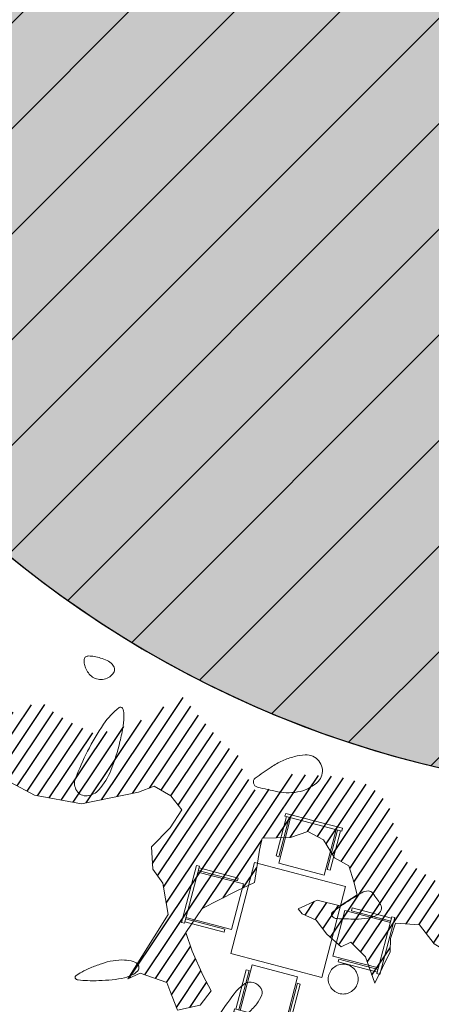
# Model space of a CAD drawing. Header units: millimetres. Extents: x -1402 to -179, y -280 to 6164.
# Tile 106 of 212: x -749.75 to -746.25, y 2762.1 to 2770.47. Entities that reach past the tile are written whole.
import ezdxf

# ---------------------------------------------------------------- set-up
doc = ezdxf.new("R2010")
doc.units = ezdxf.units.MM
doc.layers.get('0').update_dxf_attribs({"linetype": 'CONTINUOUS'})
for name, color, linetype in [('AJN-2-SBT-V', 51, 'CONTINUOUS'), ('AJN-6-VGT-OMBRE', 251, 'CONTINUOUS'), ('AJN-8-254-H', 254, 'CONTINUOUS')]:
    doc.layers.add(name, color=color, linetype=linetype)
for name, color, linetype, lineweight in [('AJN-4-VIT-C', 130, 'CONTINUOUS', 30), ('AJN-6-VGT arbuste bas', 7, 'CONTINUOUS', 15), ('AJN-7-500-A', 10, 'CONTINUOUS', 18), ('AJN-8-252-H', 252, 'CONTINUOUS', 20)]:
    doc.layers.add(name, color=color, linetype=linetype, lineweight=lineweight)
for name, color, linetype, lineweight, true_color in [('AJN-6-Etang', 7, 'CONTINUOUS', 15, 0x46a499), ('AJN-6-VGT-Bouleau', 7, 'CONTINUOUS', 9, 0x2a6a10), ('AJN-6-VGT-MOTIF EXIST', 7, 'CONTINUOUS', 9, 0x23583a)]:
    doc.layers.add(name, color=color, linetype=linetype, lineweight=lineweight, true_color=true_color)
doc.layers.add('AJN-9-SRF-MARINHORIZON-TERRACE 50%', color=7, linetype='CONTINUOUS', true_color=0xf8d731)
doc.styles.get("Standard").update_dxf_attribs({"font": 'rs.shx', "bigfont": 'hztxt.shx'})

# ---------------------------------------------------------------- blocks, each defined once
blk = doc.blocks.new('table ext 1')
at = {"lineweight": 0, "ltscale": 0.1}
for p, q in [((-6648.440254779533, -1492.045563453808), (-6648.440254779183, -1492.070563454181)), ((-6648.440254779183, -1492.070563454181), (-6648.440254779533, -1492.045563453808)), ((-6648.440254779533, -1492.045563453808), (-6647.940254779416, -1492.04556345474)), ((-6647.940254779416, -1492.04556345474), (-6647.9402547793, -1492.070563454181)), ((-6647.9402547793, -1492.070563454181), (-6647.940254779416, -1492.04556345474)), ((-6647.9402547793, -1492.070563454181), (-6648.440254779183, -1492.070563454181)), ((-6648.427754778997, -1492.070563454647), (-6648.427754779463, -1492.416063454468)), ((-6648.402754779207, -1492.416063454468), (-6648.402754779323, -1492.070563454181)), ((-6648.390254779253, -1492.070563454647), (-6648.39025477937, -1492.470563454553)), ((-6647.99025477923, -1492.470563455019), (-6647.990254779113, -1492.070563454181)), ((-6647.977754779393, -1492.416063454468), (-6647.977754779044, -1492.070563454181)), ((-6647.95275477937, -1492.070563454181), (-6647.952754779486, -1492.416063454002)), ((-6648.427754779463, -1492.416063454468), (-6648.402754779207, -1492.416063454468)), ((-6648.39025477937, -1492.470563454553), (-6647.99025477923, -1492.470563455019)), ((-6647.952754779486, -1492.416063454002), (-6647.977754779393, -1492.416063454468)), ((-6647.790254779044, -1492.516795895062), (-6648.590254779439, -1492.516795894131)), ((-6648.590254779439, -1492.516795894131), (-6648.59025477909, -1493.316795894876)), ((-6647.79025477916, -1493.316795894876), (-6647.790254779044, -1492.516795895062)), ((-6649.061487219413, -1492.666795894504), (-6649.036487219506, -1492.666795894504)), ((-6649.036487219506, -1492.666795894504), (-6649.061487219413, -1492.666795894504)), ((-6649.061487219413, -1492.666795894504), (-6649.061487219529, -1493.166795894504)), ((-6649.036487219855, -1493.166795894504), (-6649.036487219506, -1492.666795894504)), ((-6649.036487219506, -1492.67929589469), (-6648.690987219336, -1492.679295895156)), ((-6648.690987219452, -1492.704295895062), (-6649.036487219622, -1492.704295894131)), ((-6649.036487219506, -1492.716795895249), (-6648.636487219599, -1492.716795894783)), ((-6648.690987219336, -1492.679295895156), (-6648.690987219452, -1492.704295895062)), ((-6648.636487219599, -1492.716795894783), (-6648.636487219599, -1493.11679589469)), ((-6647.344022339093, -1492.716795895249), (-6647.744022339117, -1492.716795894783)), ((-6647.744022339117, -1492.716795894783), (-6647.744022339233, -1493.11679589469)), ((-6647.34402233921, -1492.679295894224), (-6647.689522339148, -1492.679295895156)), ((-6647.689522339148, -1492.679295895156), (-6647.689522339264, -1492.704295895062)), ((-6647.689522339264, -1492.704295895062), (-6647.34402233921, -1492.704295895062)), ((-6647.34402233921, -1493.166795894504), (-6647.344022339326, -1492.666795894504)), ((-6647.319022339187, -1492.666795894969), (-6647.344022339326, -1492.666795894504)), ((-6647.344022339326, -1492.666795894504), (-6647.319022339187, -1492.666795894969)), ((-6647.319022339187, -1492.666795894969), (-6647.319022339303, -1493.166795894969)), ((-6648.636487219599, -1493.11679589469), (-6649.036487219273, -1493.11679589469)), ((-6648.690987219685, -1493.129295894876), (-6649.036487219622, -1493.12929589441)), ((-6649.036487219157, -1493.154295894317), (-6648.690987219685, -1493.154295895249)), ((-6648.690987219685, -1493.154295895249), (-6648.690987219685, -1493.129295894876)), ((-6647.744022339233, -1493.11679589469), (-6647.344022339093, -1493.11679589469)), ((-6647.689522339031, -1493.154295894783), (-6647.689522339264, -1493.129295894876)), ((-6647.689522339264, -1493.129295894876), (-6647.34402233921, -1493.129295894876)), ((-6647.344022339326, -1493.154295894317), (-6647.689522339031, -1493.154295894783)), ((-6649.061487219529, -1493.166795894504), (-6649.036487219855, -1493.166795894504)), ((-6649.036487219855, -1493.166795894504), (-6649.061487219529, -1493.166795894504)), ((-6647.319022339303, -1493.166795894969), (-6647.34402233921, -1493.166795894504)), ((-6647.34402233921, -1493.166795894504), (-6647.319022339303, -1493.166795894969)), ((-6648.59025477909, -1493.316795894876), (-6647.79025477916, -1493.316795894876)), ((-6648.390254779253, -1493.363028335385), (-6647.990254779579, -1493.363028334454)), ((-6648.390254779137, -1493.763028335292), (-6648.390254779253, -1493.363028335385)), ((-6647.990254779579, -1493.363028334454), (-6647.990254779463, -1493.763028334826)), ((-6648.427754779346, -1493.763028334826), (-6648.427754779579, -1493.417528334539)), ((-6648.427754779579, -1493.417528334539), (-6648.402754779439, -1493.417528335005)), ((-6648.402754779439, -1493.417528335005), (-6648.402754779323, -1493.763028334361)), ((-6647.95275477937, -1493.417528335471), (-6647.977754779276, -1493.417528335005)), ((-6647.977754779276, -1493.417528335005), (-6647.977754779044, -1493.763028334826)), ((-6647.952754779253, -1493.763028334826), (-6647.95275477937, -1493.417528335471)), ((-6647.940254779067, -1493.763028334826), (-6648.4402547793, -1493.763028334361)), ((-6648.440254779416, -1493.788028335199), (-6648.4402547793, -1493.763028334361)), ((-6648.4402547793, -1493.763028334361), (-6648.440254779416, -1493.788028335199)), ((-6648.440254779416, -1493.788028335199), (-6647.940254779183, -1493.788028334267)), ((-6647.940254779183, -1493.788028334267), (-6647.940254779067, -1493.763028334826)), ((-6647.940254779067, -1493.763028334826), (-6647.940254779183, -1493.788028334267))]:
    blk.add_line(p, q, dxfattribs=at)
blk = doc.blocks.new('bouleau')
at = {"layer": 'AJN-6-VGT-OMBRE'}
h = blk.add_hatch(dxfattribs=at)
h.set_pattern_fill('ANSI31', color=256, scale=0.4266629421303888, angle=81.79320947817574)
h.set_pattern_definition([(126.7932094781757, (105354.7488177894, -968720.6627458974), (-0.04270908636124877, -0.03194258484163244), [])])
h.paths.add_polyline_path([(-0.4160969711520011, 1.893240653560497), (-0.4477731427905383, 1.80348779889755), (-0.6147805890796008, 1.677094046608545), (-0.8457920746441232, 1.68601448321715), (-0.8946301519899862, 1.695022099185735), (-1.011936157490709, 1.639130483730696), (-1.099251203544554, 1.514395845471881), (-1.186262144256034, 1.304107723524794), (-1.153801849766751, 1.174919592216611), (-1.160139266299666, 1.114309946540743), (-1.324686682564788, 1.079887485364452), (-1.365596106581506, 1.09254231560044), (-1.418411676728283, 1.045384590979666), (-1.725773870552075, 0.9251617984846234), (-1.699733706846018, 0.8528100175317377), (-1.665447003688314, 0.6882446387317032), (-1.676288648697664, 0.4828503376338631), (-1.749068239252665, 0.4069209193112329), (-1.823913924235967, 0.3368408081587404), (-1.897128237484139, 0.293089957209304), (-1.92359996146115, 0.2023357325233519), (-1.853134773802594, -0.1469935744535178), (-1.654699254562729, -0.4223312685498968), (-1.212349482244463, -0.8781913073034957), (-1.288405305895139, -0.7934008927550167), (-1.337328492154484, -0.7110871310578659), (-1.307291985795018, -0.6430871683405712), (-1.187755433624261, -0.576453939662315), (-1.142354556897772, -0.5323775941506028), (-1.213177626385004, -0.4816238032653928), (-1.34312806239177, -0.4295531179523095), (-1.460835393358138, -0.3423922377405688), (-1.606766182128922, -0.1526705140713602), (-1.596255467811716, 0.01673571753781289), (-1.500485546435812, 0.1045204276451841), (-1.386503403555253, 0.3028526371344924), (-1.348612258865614, 0.580127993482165), (-1.350134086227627, 0.660615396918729), (-1.280718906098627, 0.7201345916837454), (-1.199977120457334, 0.7475825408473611), (-1.136377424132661, 0.6659331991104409), (-1.080518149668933, 0.5506223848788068), (-0.9775222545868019, 0.521235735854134), (-0.8988131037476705, 0.5446315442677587), (-0.7475498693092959, 0.5184119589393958), (-0.521266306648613, 0.2339852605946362), (-0.5264757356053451, 0.2984968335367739), (-0.4416014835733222, 0.4050496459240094), (-0.4010418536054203, 0.4049803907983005), (-0.3004481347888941, 0.4092722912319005), (-0.2861445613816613, 0.5187820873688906), (-0.3335291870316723, 0.5922929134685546), (-0.4150665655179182, 0.5794485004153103), (-0.5440581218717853, 0.5691196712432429), (-0.6381567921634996, 0.5696854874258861), (-0.7203840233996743, 0.6830130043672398), (-0.7449487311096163, 0.8648038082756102), (-0.7558056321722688, 0.9605631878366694), (-0.8928258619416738, 1.035442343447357), (-0.9434970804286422, 1.065956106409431), (-0.9015919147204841, 1.196109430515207), (-0.9006961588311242, 1.282924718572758), (-0.83858190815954, 1.342050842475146), (-0.7394617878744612, 1.362694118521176), (-0.6797869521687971, 1.414924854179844), (-0.599075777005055, 1.411949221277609), (-0.5362128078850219, 1.405755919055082), (-0.5135919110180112, 1.311192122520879), (-0.5749298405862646, 1.217178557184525), (-0.5661032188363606, 1.117361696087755), (-0.5372968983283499, 1.126239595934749), (-0.4861390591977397, 1.179703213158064), (-0.407020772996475, 1.20593692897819), (-0.3266678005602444, 1.250831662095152), (-0.3316011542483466, 1.30266999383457), (-0.2415168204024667, 1.344708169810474), (-0.108072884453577, 1.345696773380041), (-0.2255801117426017, 1.46557415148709), (-0.2847762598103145, 1.487176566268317), (-0.3459761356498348, 1.535152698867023), (-0.300446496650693, 1.640148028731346), (-0.1908983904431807, 1.676473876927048), (-0.07992272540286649, 1.7692676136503), (0.1237161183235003, 1.794883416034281), (0.2876091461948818, 1.826248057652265), (0.5057197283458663, 1.720804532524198), (0.1288089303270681, 1.949321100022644), (-0.06592842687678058, 2.017641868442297)])
at = {"layer": 'AJN-6-VGT-Bouleau'}
blk.add_lwpolyline([(-1.348612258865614, 0.580127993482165), (-1.386503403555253, 0.3028526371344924), (-1.500485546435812, 0.1045204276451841), (-1.596255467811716, 0.01673571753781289), (-1.606766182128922, -0.1526705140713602), (-1.460835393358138, -0.3423922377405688), (-1.34312806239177, -0.4295531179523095), (-1.213177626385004, -0.4816238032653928), (-1.142354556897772, -0.5323775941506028), (-1.187755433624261, -0.576453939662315), (-1.307291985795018, -0.6430871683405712), (-1.337328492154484, -0.7110871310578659), (-1.288405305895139, -0.7934008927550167), (-1.212349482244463, -0.8781913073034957), (-1.096194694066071, -0.9557571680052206), (-0.9811834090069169, -0.9608132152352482), (-0.9261243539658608, -0.9803501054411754), (-0.9107974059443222, -1.044783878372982), (-0.9372016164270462, -1.127779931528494), (-0.9667902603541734, -1.152437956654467), (-0.9725673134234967, -1.263013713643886), (-0.9110645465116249, -1.318206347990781), (-0.8264259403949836, -1.323212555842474), (-0.7166366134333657, -1.284106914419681), (-0.6044894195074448, -1.319134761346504), (-0.4135108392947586, -1.275239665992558), (-0.3201858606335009, -1.189262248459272), (-0.2993398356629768, -1.060417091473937), (-0.3491116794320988, -0.9722538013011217), (-0.4687555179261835, -0.8230907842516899), (-0.552173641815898, -0.7115559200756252), (-0.5437153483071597, -0.6688243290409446), (-0.4866932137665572, -0.6261768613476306), (-0.3540109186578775, -0.6846914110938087), (-0.2607664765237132, -0.6796675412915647), (-0.2322858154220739, -0.6907274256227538), (-0.1605697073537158, -0.8514645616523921), (-0.1665623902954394, -1.021784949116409), (-0.07344297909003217, -1.14629099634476), (0.09217065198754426, -1.297474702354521), (0.1395027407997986, -1.375698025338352), (0.3014740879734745, -1.278825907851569), (0.3553004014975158, -1.194077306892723), (0.4975462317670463, -1.189115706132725), (0.6697271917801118, -1.246401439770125), (0.8050779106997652, -1.22201983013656), (0.8951428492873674, -1.15870396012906), (0.9470928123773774, -1.006595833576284), (0.8908335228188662, -0.9313739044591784), (0.8022290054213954, -0.8237144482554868), (0.9466640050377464, -0.8209897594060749), (0.9875616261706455, -0.713549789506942), (0.9889459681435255, -0.6235317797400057), (0.9055261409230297, -0.5119946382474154), (0.8719733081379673, -0.3914740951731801), (0.9581111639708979, -0.3715455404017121), (1.016900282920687, -0.5095935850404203), (1.093194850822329, -0.6224115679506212), (1.226554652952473, -0.6481117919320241), (1.361954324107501, -0.5751575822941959), (1.376996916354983, -0.4223402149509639), (1.534992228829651, -0.4174280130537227), (1.726746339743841, -0.3225490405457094), (1.783816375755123, -0.2313297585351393), (1.801387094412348, -0.1413362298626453), (1.72187868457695, -0.002605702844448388), (1.675971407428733, 0.06417994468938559), (1.641656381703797, 0.06682802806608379), (1.573693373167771, 0.092849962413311), (1.527707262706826, 0.07867978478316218), (1.491450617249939, 0.08392392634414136), (1.396996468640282, 0.1669815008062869), (1.331704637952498, 0.2758981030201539), (1.296799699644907, 0.3387785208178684), (1.263248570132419, 0.4592967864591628), (1.447069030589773, 0.3864483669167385), (1.548662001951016, 0.3208639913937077), (1.653659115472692, 0.4236604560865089), (1.624128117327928, 0.6847111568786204), (1.521912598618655, 0.7781461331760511), (1.500127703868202, 1.012629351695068), (1.399916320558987, 1.168233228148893), (1.311234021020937, 1.194937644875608), (1.243254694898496, 1.204768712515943), (1.198540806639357, 1.16728204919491), (1.066988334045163, 1.056758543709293), (1.002921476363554, 1.093783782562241), (0.9200752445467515, 1.128897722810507), (0.8533535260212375, 1.099219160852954), (0.6974384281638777, 1.237433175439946), (0.6851518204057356, 1.467351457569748), (0.505719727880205, 1.720804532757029), (0.2876091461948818, 1.826248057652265), (0.1237161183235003, 1.794883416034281), (-0.07992272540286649, 1.7692676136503), (-0.1908983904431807, 1.676473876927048), (-0.300446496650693, 1.640148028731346), (-0.3459761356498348, 1.535152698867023), (-0.2847762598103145, 1.487176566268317), (-0.2255801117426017, 1.46557415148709), (-0.108072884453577, 1.345696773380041), (-0.2415168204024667, 1.344708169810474), (-0.3316011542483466, 1.30266999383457), (-0.3266678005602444, 1.250831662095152), (-0.407020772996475, 1.20593692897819), (-0.4861390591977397, 1.179703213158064), (-0.5372968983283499, 1.126239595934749), (-0.5661032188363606, 1.117361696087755), (-0.5749298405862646, 1.217178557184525), (-0.5135919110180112, 1.311192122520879), (-0.5362128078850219, 1.405755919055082), (-0.599075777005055, 1.411949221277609), (-0.6797869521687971, 1.414924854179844), (-0.7394617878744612, 1.362694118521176), (-0.83858190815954, 1.342050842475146), (-0.9006961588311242, 1.282924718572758), (-0.9015919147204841, 1.196109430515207), (-0.9434970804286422, 1.065956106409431), (-0.8928258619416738, 1.035442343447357), (-0.7558056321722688, 0.9605631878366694), (-0.7449487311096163, 0.8648038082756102), (-0.7203840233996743, 0.6830130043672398), (-0.6381567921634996, 0.5696854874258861), (-0.5440581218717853, 0.5691196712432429), (-0.4150665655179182, 0.5794485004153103), (-0.3335291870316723, 0.5922929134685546), (-0.2861445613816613, 0.5187820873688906), (-0.3004481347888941, 0.4092722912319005), (-0.4010418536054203, 0.4049803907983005), (-0.4416014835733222, 0.4050496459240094), (-0.5264757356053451, 0.2984968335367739), (-0.521266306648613, 0.2339852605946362), (-0.7475498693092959, 0.5184119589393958), (-0.8988131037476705, 0.5446315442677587), (-0.9775222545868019, 0.521235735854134), (-1.080518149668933, 0.5506223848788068), (-1.136377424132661, 0.6659331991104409), (-1.199977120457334, 0.7475825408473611), (-1.280718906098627, 0.7201345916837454), (-1.350134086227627, 0.660615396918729)], close=True, dxfattribs=at)
for radius in [0.07938087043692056, 0.06780558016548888]:
    blk.add_circle((-0.0009300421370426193, 0.2069378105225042), radius, dxfattribs=at)
blk = doc.blocks.new('PAYSAGE 2')
at = {"layer": 'AJN-6-VGT-MOTIF EXIST'}
for points in [[(6.398660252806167, 14.34526566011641, -0.082592), (6.442019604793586, 14.31574577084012, -0.161196), (6.461437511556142, 14.27921867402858, -0.182303), (6.454131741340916, 14.24157190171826, -0.108972), (6.422007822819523, 14.20840410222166, -0.093332), (6.37383868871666, 14.18814227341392, -0.09642), (6.322172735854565, 14.18711923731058, -0.09916699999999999), (6.275046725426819, 14.20540509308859, -0.105053), (6.23972017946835, 14.24015443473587, -0.042167), (6.216319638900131, 14.28298768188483, -0.061769), (6.203956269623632, 14.32406605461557, -0.081139), (6.203722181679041, 14.35730953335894, -0.210953), (6.216372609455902, 14.37701599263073, -0.151918), (6.243293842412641, 14.38483799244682, -0.038439), (6.28919434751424, 14.38043622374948, -0.035638), (6.343335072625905, 14.36697488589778, -0.029505)], [(6.508541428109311, 13.65642337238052, -0.036575), (6.430227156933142, 13.411599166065, -0.084636), (6.329412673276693, 13.24774862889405, -0.190424), (6.228722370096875, 13.19609331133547, -0.277878), (6.141073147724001, 13.23783121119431, -0.242565), (6.129627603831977, 13.34304535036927, -0.025734), (6.233146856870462, 13.57545454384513, -0.031388), (6.368782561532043, 13.80523245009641, -0.079796), (6.501155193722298, 13.94583470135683, -0.456744), (6.528776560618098, 13.94021790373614, -0.122551), (6.542391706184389, 13.89090798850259, -0.046663), (6.535597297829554, 13.79076403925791, -0.018871)], [(8.147937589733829, 13.53270733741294, -0.231238), (8.227493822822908, 13.43500496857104, -0.257484), (8.194750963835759, 13.31901240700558, -0.141557), (8.04219271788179, 13.23359613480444, -0.107983), (7.849879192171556, 13.23089783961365, -0.011381), (7.678220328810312, 13.26998095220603, -0.271446), (7.644286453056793, 13.30333235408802, -0.308213), (7.659018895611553, 13.34578686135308, -0.013635), (7.793371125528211, 13.4400014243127, -0.039605), (7.890078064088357, 13.49347848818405, -0.042581), (7.99172865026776, 13.52953317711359, -0.046715), (8.083489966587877, 13.54456513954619, -0.126147)], [(8.724451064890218, 12.27310327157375, -0.229941), (8.729365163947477, 12.22487833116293, -0.175006), (8.694798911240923, 12.18358734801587, -0.092833), (8.617808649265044, 12.15616402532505, -0.040942), (8.509636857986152, 12.14801345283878, -0.011265), (8.35479922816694, 12.15252980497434, -0.210879), (8.312267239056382, 12.1739934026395, -0.418214), (8.315783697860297, 12.20753829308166, -0.025105), (8.406863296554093, 12.27310327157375, -0.006587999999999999), (8.565497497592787, 12.37268228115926, -0.137706), (8.618895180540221, 12.38767305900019, -0.235263), (8.66010333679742, 12.3671474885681, -0.023248)], [(6.664012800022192, 11.75619402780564, -0.292), (6.664643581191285, 11.71699973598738, -0.128234), (6.625511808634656, 11.67953709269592, -0.069989), (6.547332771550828, 11.64932368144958, -0.034047), (6.441454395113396, 11.63213205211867, -0.013472), (6.329631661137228, 11.62474583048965, -0.019817), (6.231172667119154, 11.62480627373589, -0.015673), (6.152040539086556, 11.63048059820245, -0.224557), (6.128517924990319, 11.64473194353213, -0.401085), (6.132134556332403, 11.66476774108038, -0.030208), (6.183164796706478, 11.69739960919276, -0.028638), (6.257611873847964, 11.73347863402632, -0.016375), (6.351076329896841, 11.76879391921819, -0.040443), (6.450949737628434, 11.79404874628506, -0.05181599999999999), (6.545536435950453, 11.80004378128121, -0.06156499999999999), (6.621625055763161, 11.78751335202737, -0.176888)], [(8.533898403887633, 11.63792773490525, -0.099038), (8.524200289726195, 11.58944631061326, -0.097945), (8.4965818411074, 11.54820919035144, -0.097945), (8.455344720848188, 11.52059074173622, -0.099038), (8.406863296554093, 11.51089262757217, -0.099038), (8.358381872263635, 11.52059074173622, -0.097945), (8.317144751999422, 11.54820919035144, -0.097945), (8.289526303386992, 11.58944631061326, -0.099038), (8.279828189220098, 11.63792773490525, -0.099038), (8.289526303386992, 11.68640915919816, -0.097945), (8.317144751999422, 11.72764627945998, -0.097945), (8.358381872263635, 11.75526472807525, -0.099038), (8.406863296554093, 11.76496284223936, -0.099038), (8.455344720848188, 11.75526472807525, -0.097945), (8.4965818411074, 11.72764627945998, -0.097945), (8.524200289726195, 11.68640915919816, -0.099038)], [(7.709579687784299, 11.556964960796, -0.24567), (7.715129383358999, 11.50301016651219, -0.070412), (7.672026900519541, 11.4277115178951, -0.053373), (7.591734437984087, 11.34443049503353, -0.034583), (7.483338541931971, 11.26574840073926, -0.004372), (7.302888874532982, 11.15511393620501, -0.215481), (7.262156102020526, 11.15033515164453, -0.485414), (7.252752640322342, 11.1753717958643, -0.009027), (7.338719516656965, 11.31170543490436, -0.014632), (7.478682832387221, 11.5120032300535, -0.08705299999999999), (7.570995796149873, 11.59938505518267, -0.234317), (7.643479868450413, 11.60841697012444, -0.163981)]]:
    blk.add_lwpolyline(points, format="xyb", close=True, dxfattribs=at)
at = {"layer": 'AJN-6-VGT arbuste bas', "color": 255, "xscale": 1.771890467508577, "yscale": 1.771890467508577, "zscale": 1.771890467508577, "rotation": 289.3809992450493}
blk.add_blockref('bouleau', (6.490219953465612, 10.63187198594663), dxfattribs=at)
at = {"layer": 'AJN-8-252-H', "rotation": 165.3256258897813}
blk.add_blockref('table ext 1', (-6801.588429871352, 252.0756096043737), dxfattribs=at)

msp = doc.modelspace()

# ---------------------------------------------------------------- hatches: boundary and pattern name
at = {"layer": 'AJN-6-Etang', "linetype": 'Continuous', "transparency": 33554687}
h = msp.add_hatch(color=256, dxfattribs=at)
h.dxf.hatch_style = 1
h.set_gradient(color1=(39, 228, 241), rotation=300, centered=1, tint=0.7570968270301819)
edge = h.paths.add_edge_path()
edge.add_arc((-658.5503222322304, 2792.224839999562), 31.39170114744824, 95.98707284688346, 117.6288707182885)
edge.add_arc((174.6000096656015, 1213.921362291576), 1816.099149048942, 117.8250976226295, 118.5589211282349)
edge.add_arc((-870.3806384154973, 3159.85720430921), 392.8297856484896, 293.36164631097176, 296.7434863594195, ccw=False)
edge.add_arc((-614.7869297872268, 2618.280997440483), 206.658718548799, 118.883861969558, 123.3912754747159)
edge.add_arc((-706.7794257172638, 2755.884916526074), 41.15453073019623, 121.8922013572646, 144.7242394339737)
edge.add_arc((-725.5073585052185, 2770.873424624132), 17.26788170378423, 149.4436558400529, 174.3919650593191)
edge.add_arc((-772.4263791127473, 2775.198726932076), 29.85056725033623, 304.7622388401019, 354.930259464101, ccw=False)
edge.add_arc((-698.6065861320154, 2766.450415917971), 58.94964782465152, 195.5212558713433, 201.682634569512)
edge.add_arc((-747.7018612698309, 2747.290061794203), 6.257983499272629, 204.7451583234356, 238.7353172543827)
edge.add_arc((-746.7268568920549, 2748.895891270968), 8.136632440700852, 238.7353172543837, 265.8059867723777)
edge.add_arc((-745.6361823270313, 2763.769329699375), 23.05000703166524, 265.8059867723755, 291.7958996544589)
edge.add_arc((-753.5528919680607, 2788.708372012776), 49.18277004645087, 289.5712784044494, 327.7799988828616)
edge.add_arc((-836.7744922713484, 2844.021250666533), 149.099792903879, 326.8485866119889, 332.8131314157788)
edge.add_arc((-633.9402415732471, 2742.69358752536), 77.6631326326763, 136.2721735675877, 154.6878398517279, ccw=False)
edge.add_arc((-644.2003523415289, 2745.649223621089), 68.38566050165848, 109.5782243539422, 132.1159801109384, ccw=False)
edge.add_arc((-604.8070941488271, 2649.087568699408), 172.630613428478, 89.91502416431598, 111.15777770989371, ccw=False)
edge.add_arc((-602.0929170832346, 2930.688558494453), 108.9982880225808, 268.7077466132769, 275.5166178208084)
edge.add_arc((-606.5813803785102, 2926.946865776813), 105.8155929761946, 278.1313981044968, 283.1361526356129)
edge.add_arc((-574.2587065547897, 2778.538436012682), 46.11022811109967, 93.68543034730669, 100.33763134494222, ccw=False)
edge.add_arc((-571.7268882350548, 2721.66224611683), 103.0377285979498, 76.98883006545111, 93.05743218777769, ccw=False)
edge.add_arc((-575.9250879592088, 2720.152697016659), 105.5203835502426, 69.08009231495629, 74.95191348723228, ccw=False)
edge.add_arc((-530.743908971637, 2836.325698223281), 19.14067116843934, 246.9188615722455, 258.4739672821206)
edge.add_arc((-533.9250471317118, 2821.717364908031), 4.195972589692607, 261.1793386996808, 268.9071782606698)
edge.add_arc((-533.9948825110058, 2819.2615711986), 1.739445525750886, 269.6643166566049, 283.9875195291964)
edge.add_arc((-533.7449565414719, 2818.25824188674), 0.705456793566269, 283.9875195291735, 313.616164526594)
edge.add_arc((-533.5830224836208, 2818.088290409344), 0.4707098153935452, 313.6161645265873, 348.514980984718)
edge.add_arc((-534.2310152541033, 2818.219949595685), 1.131942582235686, 348.5149809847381, 378.9075892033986)
edge.add_line((-533.1601495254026, 2818.586747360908), (-534.4560284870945, 2822.794778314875))
edge.add_arc((-546.2312466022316, 2819.162597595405), 12.32268227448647, 17.14288807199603, 67.77516631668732)
edge.add_arc((-537.0654263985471, 2841.594956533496), 11.91000200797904, 204.3463974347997, 247.7751663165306, ccw=False)
edge.add_arc((-396.1423895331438, 857.5909482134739), 1984.9052117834, 94.38534743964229, 94.74993360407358)
edge.add_arc((-573.0292612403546, 2986.387536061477), 151.2277142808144, 266.7628167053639, 274.7499336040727, ccw=False)
edge.add_arc((-587.1152837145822, 2737.34056919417), 98.21728513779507, 86.76281670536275, 102.4753579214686)
edge.add_arc((-768.5947579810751, 3557.610945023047), 741.8888325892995, 278.2745496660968, 282.475357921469, ccw=False)
at = {"layer": 'AJN-8-254-H'}
h = msp.add_hatch(color=256, dxfattribs=at)
h.dxf.hatch_style = 1
edge = h.paths.add_edge_path()
edge.add_arc((-706.779425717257, 2755.884916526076), 41.20453073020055, 142.838981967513, 144.7271032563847, ccw=False)
edge.add_arc((-744.1155042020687, 2772.922030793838), 9.050000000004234, 60.19357309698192, 114.6436700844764)
edge.add_arc((-760.8931396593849, 2783.816262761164), 13.27499999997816, 348.1350514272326, 348.4034825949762, ccw=False)
edge.add_arc((-760.8931396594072, 2783.816262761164), 13.27500000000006, 305.60272390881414, 348.1350514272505, ccw=False)
edge.add_arc((-744.1155042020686, 2772.922030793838), 9.050000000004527, 179.3625364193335, 265.3446015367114)
edge.add_arc((-772.426379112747, 2775.198726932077), 29.80056725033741, 337.723209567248, 354.9307105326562)
edge.add_arc((-725.5073585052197, 2770.873424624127), 17.31788170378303, 149.4368362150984, 174.3927430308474, ccw=False)
at = {"layer": 'AJN-9-SRF-MARINHORIZON-TERRACE 50%'}
h = msp.add_hatch(dxfattribs=at)
h.set_pattern_fill('ANSI31', color=256, scale=0.2)
h.set_pattern_definition([(45, (0, 0), (-0.4490128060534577, 0.4490128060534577), [])])
edge = h.paths.add_edge_path()
edge.add_arc((-706.779425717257, 2755.884916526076), 41.20453073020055, 142.838981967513, 144.7271032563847, ccw=False)
edge.add_arc((-744.1155042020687, 2772.922030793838), 9.050000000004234, 60.19357309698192, 114.6436700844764)
edge.add_arc((-760.8931396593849, 2783.816262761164), 13.27499999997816, 348.1350514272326, 348.4034825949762, ccw=False)
edge.add_arc((-760.8931396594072, 2783.816262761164), 13.27500000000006, 305.60272390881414, 348.1350514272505, ccw=False)
edge.add_arc((-744.1155042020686, 2772.922030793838), 9.050000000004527, 179.3625364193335, 265.3446015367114)
edge.add_arc((-772.426379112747, 2775.198726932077), 29.80056725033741, 337.723209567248, 354.9307105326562)
edge.add_arc((-725.5073585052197, 2770.873424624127), 17.31788170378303, 149.4368362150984, 174.3927430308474, ccw=False)

# ---------------------------------------------------------------- linework, layer by layer
at = {"layer": 'AJN-2-SBT-V'}
msp.add_lwpolyline([(-608.3321525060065, 2833.238846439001, -0.01833153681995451), (-661.8246045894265, 2823.44531366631, 0.09471184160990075), (-673.1079889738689, 2820.036945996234, 0.00320192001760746), (-693.6084446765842, 2809.048378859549, -0.01475713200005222), (-714.6104849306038, 2799.2314983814, 0.01966983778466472), (-728.522301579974, 2790.826907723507, 0.09995445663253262), (-740.3772431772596, 2779.652164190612, 0.1092895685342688), (-742.6925910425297, 2772.560884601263, -0.222463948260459), (-755.4064137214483, 2750.675734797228, 0.0268905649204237), (-753.3852276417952, 2744.670576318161, 0.1494071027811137), (-750.9497066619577, 2741.94086953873, 0.1186704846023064), (-747.3219212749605, 2740.781047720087, 0.1138910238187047), (-737.0776827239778, 2742.367112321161, 0.1682789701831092), (-711.9439195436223, 2762.485513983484, 0.02603111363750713), (-704.1470789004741, 2775.898439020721, -0.08052688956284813), (-690.0620695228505, 2796.376942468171, -0.09865774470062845), (-667.1159433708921, 2810.081158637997, -0.09295535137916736), (-604.5510643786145, 2821.717992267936, 0.02971804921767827)], format="xyb", dxfattribs=at)
at = {"layer": 'AJN-2-SBT-V', "linetype": 'Continuous', "flags": 128}
msp.add_lwpolyline([(-728.5223015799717, 2790.826907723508, -0.01966983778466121), (-714.6104849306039, 2799.2314983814, 0.01860396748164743), (-728.2303048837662, 2792.257893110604, 0.003519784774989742), (-747.9017606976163, 2781.086849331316, -0.1865303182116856), (-753.1144612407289, 2773.059042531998, -0.2843720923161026), (-767.0487191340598, 2772.054695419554, -0.1542603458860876), (-767.3210029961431, 2771.81672428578, -0.04880989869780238), (-760.7108442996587, 2764.390733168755, -0.08997890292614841), (-756.512110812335, 2755.404548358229, 0.02060412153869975), (-755.4064137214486, 2750.675734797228, 0.222463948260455), (-742.6925910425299, 2772.560884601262, -0.1092895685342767), (-740.3772431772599, 2779.652164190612, -0.09995445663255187)], format="xyb", close=True, dxfattribs=at)
at = {"layer": 'AJN-4-VIT-C'}
msp.add_arc((-744.1155042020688, 2772.922030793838), 9.050000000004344, 179.3625364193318, 265.6770169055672, dxfattribs=at)
at = {"layer": 'AJN-9-SRF-MARINHORIZON-TERRACE 50%'}
msp.add_lwpolyline([(-740.4192516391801, 2779.679358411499, -0.008238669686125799), (-739.6170089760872, 2780.774803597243, 0.2421568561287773), (-747.8891159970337, 2781.14774377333, -0.001171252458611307), (-747.9017606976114, 2781.086849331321, -0.1877425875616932), (-753.1649440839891, 2773.022717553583, 0.3938200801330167), (-744.8500262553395, 2763.901887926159, 0.07522329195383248), (-742.7423747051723, 2772.565536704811, -0.1093231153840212)], format="xyb", close=True, dxfattribs=at)

# ---------------------------------------------------------------- block references
at = {"linetype": 'Continuous'}
msp.add_blockref('PAYSAGE 2', (-755.4064137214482, 2750.675734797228), dxfattribs=at)

# ---------------------------------------------------------------- texts
at = {"layer": 'AJN-7-500-A', "insert": (-752.5340007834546, 2761.121563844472), "char_height": 1.5, "attachment_point": 8, "rotation": 30.32562588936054}
msp.add_mtext_dynamic_manual_height_columns('{\\fSwis721 LtCn BT|b0|i0|c0|p34;+32.00m}', width=11.10498822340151, gutter_width=35.69431197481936, heights=[0], dxfattribs=at)

doc.saveas('drawing.dxf')
